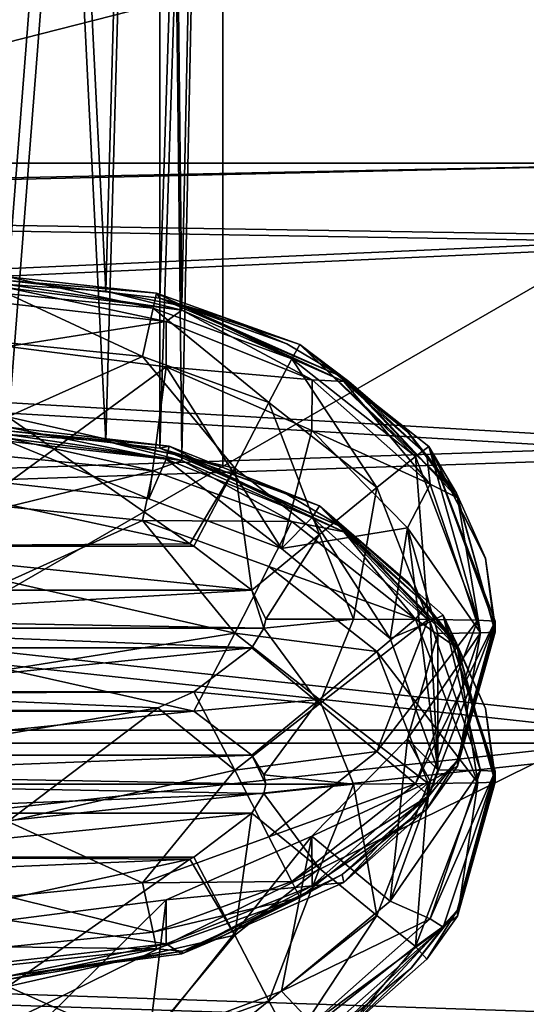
# Model space of a CAD drawing. Header units: metres. Extents: x -1004 to 0, y -808 to 0.
# Tile 48 of 136: x -760 to -742, y -157 to -123. Entities that reach past the tile are written whole.
import ezdxf

# ---------------------------------------------------------------- set-up
doc = ezdxf.new("R2010")
doc.units = ezdxf.units.M

msp = doc.modelspace()

# ---------------------------------------------------------------- linework, layer by layer
at = {"layer": 'None012310'}
for points in [[(-502.018646, -55.05748, 2077.158447), (-932.118103, -108.3162, 2112.660645), (-918.387695, -133.430511, 2129.401611)], [(-918.387695, -133.430511, 2129.401611), (-901.755127, -155.084702, 2143.836426), (-502.018646, -55.05748, 2077.158447)], [(-901.755127, -155.084702, 2143.836426), (-820.791748, -194.333847, 2169.999756), (-502.018646, -55.05748, 2077.158447)], [(-502.018646, -55.05748, 2077.158447), (-820.791748, -194.333847, 2169.999756), (-502.018646, -194.333847, 2169.999756)], [(-914.9198, -137.676178, 2128.745361), (-928.7276, -113.098167, 2112.361572), (-502.018646, -57.672649, 2075.415039)], [(-502.018646, -57.672649, 2075.415039), (-898.363892, -158.604187, 2142.695801), (-914.9198, -137.676178, 2128.745361)], [(-820.791748, -195.279739, 2167.143799), (-898.363892, -158.604187, 2142.695801), (-502.018646, -57.672649, 2075.415039)], [(-502.018646, -195.279739, 2167.143799), (-820.791748, -195.279739, 2167.143799), (-502.018646, -57.672649, 2075.415039)]]:
    msp.add_3dface(points, dxfattribs=at)
at = {"layer": 'None012312'}
for points in [[(-760.21582, -131.741089, 1316.990356), (-760.21582, -63.743683, 1317.58374), (-754.912537, -63.762852, 1319.780396)], [(-754.911255, -132.349716, 1319.183105), (-760.21582, -131.741089, 1316.990356), (-754.912537, -63.762852, 1319.780396)], [(-754.912537, -63.855412, 1330.386597), (-760.21582, -63.87458, 1332.583252), (-756.800537, -132.105423, 1331.164917)], [(-754.151306, -132.62204, 1328.895752), (-754.912537, -63.855412, 1330.386597), (-756.800537, -132.105423, 1331.164917)], [(-754.911255, -132.349716, 1319.183105), (-754.912537, -63.762852, 1319.780396), (-752.71582, -63.809132, 1325.083496)], [(-752.71582, -63.809132, 1325.083496), (-754.912537, -63.855412, 1330.386597), (-754.151306, -132.62204, 1328.895752)], [(-752.71582, -133.018692, 1324.479492), (-754.911255, -132.349716, 1319.183105), (-752.71582, -63.809132, 1325.083496)], [(-752.71582, -133.018692, 1324.479492), (-752.71582, -63.809132, 1325.083496), (-754.151306, -132.62204, 1328.895752)], [(-756.800537, -132.105423, 1331.164917), (-760.21582, -63.87458, 1332.583252), (-760.217529, -131.871994, 1331.989868)], [(-760.21582, -136.97702, 1916.967529), (-760.21582, -68.979607, 1917.560913), (-754.912537, -68.998772, 1919.757568)], [(-754.911255, -137.585632, 1919.160278), (-760.21582, -136.97702, 1916.967529), (-754.912537, -68.998772, 1919.757568)], [(-754.911255, -137.585632, 1919.160278), (-754.912537, -68.998772, 1919.757568), (-752.71582, -69.045052, 1925.060669)], [(-756.800537, -137.341339, 1931.14209), (-760.21582, -69.110504, 1932.560425), (-760.217529, -137.10791, 1931.966919)], [(-754.912537, -69.091331, 1930.36377), (-760.21582, -69.110504, 1932.560425), (-756.800537, -137.341339, 1931.14209)], [(-754.151306, -137.857956, 1928.872925), (-754.912537, -69.091331, 1930.36377), (-756.800537, -137.341339, 1931.14209)], [(-752.71582, -69.045052, 1925.060669), (-754.912537, -69.091331, 1930.36377), (-754.151306, -137.857956, 1928.872925)], [(-752.71582, -138.254608, 1924.456665), (-754.911255, -137.585632, 1919.160278), (-752.71582, -69.045052, 1925.060669)], [(-752.71582, -138.254608, 1924.456665), (-752.71582, -69.045052, 1925.060669), (-754.151306, -137.857956, 1928.872925)], [(-755.035645, -132.17598, 1302.486084), (-755.1521, -132.707458, 1299.4198), (-760.21582, -131.614563, 1302.490967)], [(-755.1521, -132.707458, 1299.4198), (-760.21582, -132.196777, 1299.424316), (-760.21582, -131.614563, 1302.490967)], [(-760.21582, -131.614563, 1302.490967), (-760.21582, -131.741089, 1316.990356), (-755.035645, -132.17598, 1302.486084)], [(-760.21582, -131.741089, 1316.990356), (-754.911255, -132.349716, 1319.183105), (-755.035645, -132.17598, 1302.486084)], [(-754.151184, -132.775528, 1346.482544), (-756.800537, -132.105423, 1331.164917), (-760.217529, -131.871994, 1331.989868)], [(-760.217529, -131.871994, 1331.989868), (-760.217529, -131.99852, 1346.489258), (-754.151184, -132.775528, 1346.482544)], [(-754.151184, -132.775528, 1346.482544), (-760.217529, -131.99852, 1346.489258), (-754.697571, -133.167831, 1349.307739)], [(-754.697571, -133.167831, 1349.307739), (-760.217529, -131.99852, 1346.489258), (-760.216431, -132.539917, 1349.313232)], [(-755.1521, -132.707458, 1299.4198), (-755.52002, -134.389618, 1296.809692), (-760.21582, -132.196777, 1299.424316)], [(-755.52002, -134.389618, 1296.809692), (-760.21582, -133.908249, 1296.813843), (-760.21582, -132.196777, 1299.424316)], [(-754.151306, -132.62204, 1328.895752), (-756.800537, -132.105423, 1331.164917), (-754.151184, -132.775528, 1346.482544)], [(-750.307251, -134.471954, 1299.404419), (-755.1521, -132.707458, 1299.4198), (-755.035645, -132.17598, 1302.486084)], [(-750.031921, -133.973663, 1302.470337), (-750.307251, -134.471954, 1299.404419), (-755.035645, -132.17598, 1302.486084)], [(-755.035645, -132.17598, 1302.486084), (-754.911255, -132.349716, 1319.183105), (-750.031921, -133.973663, 1302.470337)], [(-760.216431, -132.539917, 1349.313232), (-760.216614, -134.044571, 1351.763062), (-754.697571, -133.167831, 1349.307739)], [(-754.911255, -132.349716, 1319.183105), (-748.530579, -135.112442, 1324.461304), (-750.031921, -133.973663, 1302.470337)], [(-752.71582, -133.018692, 1324.479492), (-752.70697, -133.021713, 1324.479492), (-754.911255, -132.349716, 1319.183105)], [(-752.70697, -133.021713, 1324.479492), (-750.489807, -133.945953, 1324.471436), (-754.911255, -132.349716, 1319.183105)], [(-754.911255, -132.349716, 1319.183105), (-750.489807, -133.945953, 1324.471436), (-750.481201, -133.950256, 1324.471436)], [(-750.481201, -133.950256, 1324.471436), (-748.530579, -135.112442, 1324.461304), (-754.911255, -132.349716, 1319.183105)], [(-751.106995, -135.991089, 1296.795654), (-755.52002, -134.389618, 1296.809692), (-755.1521, -132.707458, 1299.4198)], [(-750.307251, -134.471954, 1299.404419), (-751.106995, -135.991089, 1296.795654), (-755.1521, -132.707458, 1299.4198)], [(-749.603027, -135.20079, 1349.289917), (-754.151184, -132.775528, 1346.482544), (-754.697571, -133.167831, 1349.307739)], [(-748.501648, -135.262039, 1346.460815), (-748.530579, -135.112442, 1324.461304), (-754.151306, -132.62204, 1328.895752)], [(-748.530579, -135.112442, 1324.461304), (-750.481201, -133.950256, 1324.471436), (-754.151306, -132.62204, 1328.895752)], [(-754.151306, -132.62204, 1328.895752), (-750.481201, -133.950256, 1324.471436), (-750.489807, -133.945953, 1324.471436)], [(-750.489807, -133.945953, 1324.471436), (-752.70697, -133.021713, 1324.479492), (-754.151306, -132.62204, 1328.895752)], [(-752.70697, -133.021713, 1324.479492), (-752.71582, -133.018692, 1324.479492), (-754.151306, -132.62204, 1328.895752)], [(-748.501648, -135.262039, 1346.460815), (-754.151306, -132.62204, 1328.895752), (-754.151184, -132.775528, 1346.482544)], [(-748.501648, -135.262039, 1346.460815), (-754.151184, -132.775528, 1346.482544), (-749.603027, -135.20079, 1349.289917)], [(-760.216614, -134.044571, 1351.763062), (-754.696289, -134.746262, 1351.756958), (-754.697571, -133.167831, 1349.307739)], [(-754.697571, -133.167831, 1349.307739), (-754.696289, -134.746262, 1351.756958), (-749.603027, -135.20079, 1349.289917)], [(-755.52002, -134.389618, 1296.809692), (-760.21582, -136.488403, 1295.057129), (-760.21582, -133.908249, 1296.813843)], [(-760.216614, -134.044571, 1351.763062), (-760.216431, -138.804169, 1897.159302), (-754.696289, -134.746262, 1351.756958)], [(-745.998535, -137.880554, 1299.374634), (-750.307251, -134.471954, 1299.404419), (-750.031921, -133.973663, 1302.470337)], [(-745.530396, -137.521713, 1302.439331), (-745.998535, -137.880554, 1299.374634), (-750.031921, -133.973663, 1302.470337)], [(-744.578674, -139.130905, 1324.426147), (-744.573303, -139.139587, 1324.426147), (-750.031921, -133.973663, 1302.470337)], [(-744.573303, -139.139587, 1324.426147), (-744.567017, -139.149689, 1324.426025), (-750.031921, -133.973663, 1302.470337)], [(-750.031921, -133.973663, 1302.470337), (-744.567017, -139.149689, 1324.426025), (-745.530396, -137.521713, 1302.439331)], [(-750.031921, -133.973663, 1302.470337), (-748.530579, -135.112442, 1324.461304), (-748.327393, -135.256622, 1324.459961)], [(-748.327393, -135.256622, 1324.459961), (-748.319031, -135.26265, 1324.459961), (-750.031921, -133.973663, 1302.470337)], [(-748.319031, -135.26265, 1324.459961), (-746.263733, -137.024078, 1324.44458), (-750.031921, -133.973663, 1302.470337)], [(-750.031921, -133.973663, 1302.470337), (-746.263733, -137.024078, 1324.44458), (-746.256165, -137.031754, 1324.444458)], [(-746.256165, -137.031754, 1324.444458), (-744.578674, -139.130905, 1324.426147), (-750.031921, -133.973663, 1302.470337)], [(-752.303894, -138.283401, 1295.041382), (-760.21582, -136.488403, 1295.057129), (-755.52002, -134.389618, 1296.809692)], [(-751.106995, -135.991089, 1296.795654), (-752.303894, -138.283401, 1295.041382), (-755.52002, -134.389618, 1296.809692)], [(-747.33905, -138.962097, 1296.769775), (-751.106995, -135.991089, 1296.795654), (-750.307251, -134.471954, 1299.404419)], [(-745.998535, -137.880554, 1299.374634), (-747.33905, -138.962097, 1296.769775), (-750.307251, -134.471954, 1299.404419)], [(-760.216431, -138.804169, 1897.159302), (-755.299805, -139.356461, 1897.154541), (-754.696289, -134.746262, 1351.756958)], [(-754.696289, -134.746262, 1351.756958), (-755.299805, -139.356461, 1897.154541), (-750.671204, -141.089813, 1897.139404)], [(-750.671204, -141.089813, 1897.139404), (-749.608643, -136.973862, 1351.737549), (-754.696289, -134.746262, 1351.756958)], [(-754.696289, -134.746262, 1351.756958), (-749.608643, -136.973862, 1351.737549), (-749.603027, -135.20079, 1349.289917)], [(-749.603027, -135.20079, 1349.289917), (-749.608643, -136.973862, 1351.737549), (-745.47998, -138.84462, 1349.258179)], [(-745.47998, -138.84462, 1349.258179), (-748.501648, -135.262039, 1346.460815), (-749.603027, -135.20079, 1349.289917)], [(-748.327393, -135.256622, 1324.459961), (-748.530579, -135.112442, 1324.461304), (-744.534058, -139.32196, 1346.425415)], [(-744.534058, -139.32196, 1346.425415), (-748.530579, -135.112442, 1324.461304), (-745.602417, -137.819229, 1346.438477)], [(-748.530579, -135.112442, 1324.461304), (-748.501648, -135.262039, 1346.460815), (-745.602417, -137.819229, 1346.438477)], [(-745.602417, -137.819229, 1346.438477), (-748.501648, -135.262039, 1346.460815), (-745.47998, -138.84462, 1349.258179)], [(-748.319031, -135.26265, 1324.459961), (-748.327393, -135.256622, 1324.459961), (-744.534058, -139.32196, 1346.425415)], [(-744.534058, -139.32196, 1346.425415), (-746.263733, -137.024078, 1324.44458), (-748.319031, -135.26265, 1324.459961)], [(-749.345337, -140.599472, 1295.02124), (-752.303894, -138.283401, 1295.041382), (-751.106995, -135.991089, 1296.795654)], [(-747.33905, -138.962097, 1296.769775), (-749.345337, -140.599472, 1295.02124), (-751.106995, -135.991089, 1296.795654)], [(-752.303894, -138.283401, 1295.041382), (-753.868774, -140.926224, 1294.409424), (-760.21582, -136.488403, 1295.057129)], [(-753.868774, -140.926224, 1294.409424), (-760.21582, -139.544434, 1294.421387), (-760.21582, -136.488403, 1295.057129)], [(-754.585144, -137.516937, 1902.46228), (-754.697571, -137.970413, 1899.629639), (-760.216431, -136.850479, 1902.46814)], [(-754.697571, -137.970413, 1899.629639), (-760.216431, -137.342499, 1899.635132), (-760.216431, -136.850479, 1902.46814)], [(-760.216431, -136.850479, 1902.46814), (-760.21582, -136.97702, 1916.967529), (-754.585144, -137.516937, 1902.46228)], [(-760.21582, -136.97702, 1916.967529), (-754.911255, -137.585632, 1919.160278), (-754.585144, -137.516937, 1902.46228)], [(-746.270203, -140.361496, 1351.708008), (-749.608643, -136.973862, 1351.737549), (-750.671204, -141.089813, 1897.139404)], [(-745.47998, -138.84462, 1349.258179), (-749.608643, -136.973862, 1351.737549), (-746.270203, -140.361496, 1351.708008)], [(-754.151184, -138.011444, 1946.459595), (-756.800537, -137.341339, 1931.14209), (-760.217529, -137.10791, 1931.966919)], [(-760.217529, -137.10791, 1931.966919), (-760.217529, -137.234451, 1946.466431), (-754.151184, -138.011444, 1946.459595)], [(-754.151184, -138.011444, 1946.459595), (-760.217529, -137.234451, 1946.466431), (-755.1521, -138.380783, 1949.517944)], [(-755.1521, -138.380783, 1949.517944), (-760.217529, -137.234451, 1946.466431), (-760.21582, -137.870102, 1949.522461)], [(-754.697571, -137.970413, 1899.629639), (-755.299805, -139.356461, 1897.154541), (-760.216431, -137.342499, 1899.635132)], [(-755.299805, -139.356461, 1897.154541), (-760.216431, -138.804169, 1897.159302), (-760.216431, -137.342499, 1899.635132)], [(-754.151306, -137.857956, 1928.872925), (-756.800537, -137.341339, 1931.14209), (-754.151184, -138.011444, 1946.459595)], [(-746.256165, -137.031754, 1324.444458), (-746.263733, -137.024078, 1324.44458), (-744.534058, -139.32196, 1346.425415)], [(-744.578674, -139.130905, 1324.426147), (-746.256165, -137.031754, 1324.444458), (-744.534058, -139.32196, 1346.425415)], [(-754.585144, -137.516937, 1902.46228), (-754.911255, -137.585632, 1919.160278), (-749.341187, -139.590836, 1902.444214)], [(-754.911255, -137.585632, 1919.160278), (-748.530579, -140.348373, 1924.438354), (-749.341187, -139.590836, 1902.444214)], [(-752.71582, -138.254608, 1924.456665), (-752.70697, -138.257645, 1924.456665), (-754.911255, -137.585632, 1919.160278)], [(-752.70697, -138.257645, 1924.456665), (-750.489807, -139.181885, 1924.448608), (-754.911255, -137.585632, 1919.160278)], [(-754.911255, -137.585632, 1919.160278), (-750.489807, -139.181885, 1924.448608), (-750.481201, -139.186172, 1924.448608)], [(-750.481201, -139.186172, 1924.448608), (-748.530579, -140.348373, 1924.438354), (-754.911255, -137.585632, 1919.160278)], [(-749.603027, -140.003372, 1899.611938), (-754.697571, -137.970413, 1899.629639), (-754.585144, -137.516937, 1902.46228)], [(-749.341187, -139.590836, 1902.444214), (-749.603027, -140.003372, 1899.611938), (-754.585144, -137.516937, 1902.46228)], [(-743.824829, -143.587387, 1299.324829), (-745.998535, -137.880554, 1299.374634), (-745.530396, -137.521713, 1302.439331)], [(-743.21582, -143.614105, 1302.38623), (-743.824829, -143.587387, 1299.324829), (-745.530396, -137.521713, 1302.439331)], [(-743.21582, -143.614105, 1302.38623), (-745.530396, -137.521713, 1302.439331), (-743.21582, -143.806091, 1324.385376)], [(-745.530396, -137.521713, 1302.439331), (-743.549133, -141.434128, 1324.406128), (-743.21582, -143.806091, 1324.385376)], [(-744.567017, -139.149689, 1324.426025), (-743.551758, -141.424942, 1324.406128), (-745.530396, -137.521713, 1302.439331)], [(-745.530396, -137.521713, 1302.439331), (-743.551758, -141.424942, 1324.406128), (-743.549133, -141.434128, 1324.406128)], [(-760.21582, -137.870102, 1949.522461), (-760.21582, -139.626862, 1952.102661), (-755.1521, -138.380783, 1949.517944)], [(-750.671204, -141.089813, 1897.139404), (-755.299805, -139.356461, 1897.154541), (-754.697571, -137.970413, 1899.629639)], [(-750.307251, -140.145279, 1949.502563), (-754.151184, -138.011444, 1946.459595), (-755.1521, -138.380783, 1949.517944)], [(-749.603027, -140.003372, 1899.611938), (-750.671204, -141.089813, 1897.139404), (-754.697571, -137.970413, 1899.629639)], [(-748.501648, -140.497955, 1946.437988), (-748.530579, -140.348373, 1924.438354), (-754.151306, -137.857956, 1928.872925)], [(-748.530579, -140.348373, 1924.438354), (-750.481201, -139.186172, 1924.448608), (-754.151306, -137.857956, 1928.872925)], [(-754.151306, -137.857956, 1928.872925), (-750.481201, -139.186172, 1924.448608), (-750.489807, -139.181885, 1924.448608)], [(-750.489807, -139.181885, 1924.448608), (-752.70697, -138.257645, 1924.456665), (-754.151306, -137.857956, 1928.872925)], [(-752.70697, -138.257645, 1924.456665), (-752.71582, -138.254608, 1924.456665), (-754.151306, -137.857956, 1928.872925)], [(-748.501648, -140.497955, 1946.437988), (-754.151306, -137.857956, 1928.872925), (-754.151184, -138.011444, 1946.459595)], [(-748.501648, -140.497955, 1946.437988), (-754.151184, -138.011444, 1946.459595), (-750.307251, -140.145279, 1949.502563)], [(-745.55896, -143.564743, 1296.729614), (-747.33905, -138.962097, 1296.769775), (-745.998535, -137.880554, 1299.374634)], [(-743.824829, -143.587387, 1299.324829), (-745.55896, -143.564743, 1296.729614), (-745.998535, -137.880554, 1299.374634)], [(-744.534058, -139.32196, 1346.425415), (-745.602417, -137.819229, 1346.438477), (-745.47998, -138.84462, 1349.258179)], [(-755.1521, -138.380783, 1949.517944), (-760.21582, -139.626862, 1952.102661), (-755.52002, -140.108231, 1952.098389)], [(-750.307251, -140.145279, 1949.502563), (-755.1521, -138.380783, 1949.517944), (-755.52002, -140.108231, 1952.098389)], [(-752.303894, -138.283401, 1295.041382), (-753.726318, -140.999481, 1294.408691), (-753.868774, -140.926224, 1294.409424)], [(-751.707275, -142.535782, 1294.395386), (-753.726318, -140.999481, 1294.408691), (-752.303894, -138.283401, 1295.041382)], [(-749.345337, -140.599472, 1295.02124), (-751.707275, -142.535782, 1294.395386), (-752.303894, -138.283401, 1295.041382)], [(-748.154358, -143.549606, 1294.995483), (-749.345337, -140.599472, 1295.02124), (-747.33905, -138.962097, 1296.769775)], [(-745.55896, -143.564743, 1296.729614), (-748.154358, -143.549606, 1294.995483), (-747.33905, -138.962097, 1296.769775)], [(-743.732544, -144.022751, 1349.213013), (-745.47998, -138.84462, 1349.258179), (-746.270203, -140.361496, 1351.708008)], [(-744.534058, -139.32196, 1346.425415), (-745.47998, -138.84462, 1349.258179), (-743.732544, -144.022751, 1349.213013)], [(-744.534058, -139.32196, 1346.425415), (-744.573303, -139.139587, 1324.426147), (-744.578674, -139.130905, 1324.426147)], [(-744.567017, -139.149689, 1324.426025), (-744.573303, -139.139587, 1324.426147), (-744.534058, -139.32196, 1346.425415)], [(-743.21582, -143.998062, 1346.384521), (-743.551758, -141.424942, 1324.406128), (-744.567017, -139.149689, 1324.426025)], [(-743.21582, -143.998062, 1346.384521), (-744.567017, -139.149689, 1324.426025), (-744.534058, -139.32196, 1346.425415)], [(-743.21582, -143.998062, 1346.384521), (-744.534058, -139.32196, 1346.425415), (-743.732544, -144.022751, 1349.213013)], [(-760.21582, -139.544434, 1294.421387), (-753.868774, -140.926224, 1294.409424), (-766.705383, -140.999496, 1294.408691)], [(-755.52002, -140.108231, 1952.098389), (-760.21582, -139.626862, 1952.102661), (-760.21582, -142.237289, 1953.814087)], [(-745.47998, -143.647202, 1899.580078), (-749.603027, -140.003372, 1899.611938), (-749.341187, -139.590836, 1902.444214)], [(-745.033997, -143.40451, 1902.410889), (-745.47998, -143.647202, 1899.580078), (-749.341187, -139.590836, 1902.444214)], [(-744.578674, -144.366821, 1924.40332), (-744.573303, -144.375504, 1924.40332), (-749.341187, -139.590836, 1902.444214)], [(-744.573303, -144.375504, 1924.40332), (-744.567017, -144.38562, 1924.403198), (-749.341187, -139.590836, 1902.444214)], [(-749.341187, -139.590836, 1902.444214), (-744.567017, -144.38562, 1924.403198), (-745.033997, -143.40451, 1902.410889)], [(-749.341187, -139.590836, 1902.444214), (-748.530579, -140.348373, 1924.438354), (-748.327393, -140.492538, 1924.437134)], [(-748.327393, -140.492538, 1924.437134), (-748.319031, -140.498581, 1924.437134), (-749.341187, -139.590836, 1902.444214)], [(-748.319031, -140.498581, 1924.437134), (-746.263733, -142.26001, 1924.421753), (-749.341187, -139.590836, 1902.444214)], [(-749.341187, -139.590836, 1902.444214), (-746.263733, -142.26001, 1924.421753), (-746.256165, -142.267685, 1924.421631)], [(-746.256165, -142.267685, 1924.421631), (-744.578674, -144.366821, 1924.40332), (-749.341187, -139.590836, 1902.444214)], [(-752.303894, -144.032272, 1953.798462), (-755.52002, -140.108231, 1952.098389), (-760.21582, -142.237289, 1953.814087)], [(-751.106995, -141.709702, 1952.084473), (-755.52002, -140.108231, 1952.098389), (-752.303894, -144.032272, 1953.798462)], [(-750.307251, -140.145279, 1949.502563), (-755.52002, -140.108231, 1952.098389), (-751.106995, -141.709702, 1952.084473)], [(-746.87793, -144.228683, 1897.112061), (-750.671204, -141.089813, 1897.139404), (-749.603027, -140.003372, 1899.611938)], [(-745.47998, -143.647202, 1899.580078), (-746.87793, -144.228683, 1897.112061), (-749.603027, -140.003372, 1899.611938)], [(-745.998535, -143.553879, 1949.4729), (-750.307251, -140.145279, 1949.502563), (-751.106995, -141.709702, 1952.084473)], [(-746.87793, -144.228683, 1897.112061), (-746.270203, -140.361496, 1351.708008), (-750.671204, -141.089813, 1897.139404)], [(-745.998535, -143.553879, 1949.4729), (-748.501648, -140.497955, 1946.437988), (-750.307251, -140.145279, 1949.502563)], [(-748.327393, -140.492538, 1924.437134), (-748.530579, -140.348373, 1924.438354), (-744.534058, -144.557892, 1946.402466)], [(-744.534058, -144.557892, 1946.402466), (-748.530579, -140.348373, 1924.438354), (-745.602417, -143.055145, 1946.415649)], [(-748.530579, -140.348373, 1924.438354), (-748.501648, -140.497955, 1946.437988), (-745.602417, -143.055145, 1946.415649)], [(-746.270203, -140.361496, 1351.708008), (-746.87793, -144.228683, 1897.112061), (-745.21582, -148.803848, 1897.072021)], [(-745.21582, -144.04425, 1351.675903), (-746.270203, -140.361496, 1351.708008), (-745.21582, -148.803848, 1897.072021)], [(-746.270203, -140.361496, 1351.708008), (-745.21582, -144.04425, 1351.675903), (-743.732544, -144.022751, 1349.213013)], [(-751.21582, -143.544296, 1294.386475), (-751.707275, -142.535782, 1294.395386), (-749.345337, -140.599472, 1295.02124)], [(-748.154358, -143.549606, 1294.995483), (-751.21582, -143.544296, 1294.386475), (-749.345337, -140.599472, 1295.02124)], [(-745.602417, -143.055145, 1946.415649), (-748.501648, -140.497955, 1946.437988), (-745.998535, -143.553879, 1949.4729)], [(-748.319031, -140.498581, 1924.437134), (-748.327393, -140.492538, 1924.437134), (-744.534058, -144.557892, 1946.402466)], [(-744.534058, -144.557892, 1946.402466), (-746.263733, -142.26001, 1924.421753), (-748.319031, -140.498581, 1924.437134)], [(-768.72644, -142.538223, 1294.395264), (-766.705383, -140.999496, 1294.408691), (-751.707275, -142.535782, 1294.395386)], [(-753.868774, -140.926224, 1294.409424), (-753.726318, -140.999481, 1294.408691), (-766.705383, -140.999496, 1294.408691)], [(-766.705383, -140.999496, 1294.408691), (-753.726318, -140.999481, 1294.408691), (-751.707275, -142.535782, 1294.395386)], [(-743.549133, -141.434128, 1324.406128), (-743.551758, -141.424942, 1324.406128), (-743.21582, -143.998062, 1346.384521)], [(-743.21582, -143.806091, 1324.385376), (-743.549133, -141.434128, 1324.406128), (-743.21582, -143.998062, 1346.384521)], [(-747.33905, -144.68071, 1952.058472), (-751.106995, -141.709702, 1952.084473), (-752.303894, -144.032272, 1953.798462)], [(-745.998535, -143.553879, 1949.4729), (-751.106995, -141.709702, 1952.084473), (-747.33905, -144.68071, 1952.058472)], [(-760.21582, -142.237289, 1953.814087), (-760.21582, -145.303955, 1954.396362), (-752.303894, -144.032272, 1953.798462)], [(-746.256165, -142.267685, 1924.421631), (-746.263733, -142.26001, 1924.421753), (-744.534058, -144.557892, 1946.402466)], [(-744.578674, -144.366821, 1924.40332), (-746.256165, -142.267685, 1924.421631), (-744.534058, -144.557892, 1946.402466)], [(-751.282776, -143.865799, 1294.383667), (-769.21582, -143.544296, 1294.386475), (-751.707275, -142.535782, 1294.395386)], [(-751.707275, -142.535782, 1294.395386), (-769.21582, -143.544296, 1294.386475), (-768.72644, -142.538223, 1294.395264)], [(-751.21582, -143.544296, 1294.386475), (-751.282776, -143.865799, 1294.383667), (-751.707275, -142.535782, 1294.395386)], [(-744.534058, -144.557892, 1946.402466), (-745.602417, -143.055145, 1946.415649), (-745.998535, -143.553879, 1949.4729)], [(-743.732544, -148.825333, 1899.534912), (-745.47998, -143.647202, 1899.580078), (-745.033997, -143.40451, 1902.410889)], [(-743.21582, -148.850021, 1902.363403), (-743.732544, -148.825333, 1899.534912), (-745.033997, -143.40451, 1902.410889)], [(-743.21582, -148.850021, 1902.363403), (-745.033997, -143.40451, 1902.410889), (-743.21582, -149.042007, 1924.362549)], [(-745.033997, -143.40451, 1902.410889), (-743.549133, -146.670044, 1924.383179), (-743.21582, -149.042007, 1924.362549)], [(-744.567017, -144.38562, 1924.403198), (-743.551758, -146.660858, 1924.383301), (-745.033997, -143.40451, 1902.410889)], [(-745.033997, -143.40451, 1902.410889), (-743.551758, -146.660858, 1924.383301), (-743.549133, -146.670044, 1924.383179)], [(-769.21582, -143.544296, 1294.386475), (-751.282776, -143.865799, 1294.383667), (-769.148926, -143.865891, 1294.383667)], [(-751.282776, -143.865799, 1294.383667), (-751.705139, -144.550293, 1294.377808), (-769.148926, -143.865891, 1294.383667)], [(-769.148926, -143.865891, 1294.383667), (-751.705139, -144.550293, 1294.377808), (-768.724426, -144.552811, 1294.377686)], [(-749.345337, -146.499741, 1294.969727), (-751.705139, -144.550293, 1294.377808), (-751.282776, -143.865799, 1294.383667)], [(-751.21582, -143.544296, 1294.386475), (-748.154358, -143.549606, 1294.995483), (-751.282776, -143.865799, 1294.383667)], [(-748.154358, -143.549606, 1294.995483), (-749.345337, -146.499741, 1294.969727), (-751.282776, -143.865799, 1294.383667)], [(-748.154358, -143.549606, 1294.995483), (-745.55896, -143.564743, 1296.729614), (-749.345337, -146.499741, 1294.969727)], [(-745.55896, -143.564743, 1296.729614), (-747.33905, -148.167389, 1296.689453), (-749.345337, -146.499741, 1294.969727)], [(-743.824829, -149.260712, 1949.423096), (-745.998535, -143.553879, 1949.4729), (-747.33905, -144.68071, 1952.058472)], [(-747.33905, -148.167389, 1296.689453), (-745.55896, -143.564743, 1296.729614), (-743.824829, -143.587387, 1299.324829)], [(-745.998535, -149.294205, 1299.275024), (-747.33905, -148.167389, 1296.689453), (-743.824829, -143.587387, 1299.324829)], [(-745.21582, -148.803848, 1897.072021), (-746.87793, -144.228683, 1897.112061), (-745.47998, -143.647202, 1899.580078)], [(-744.534058, -144.557892, 1946.402466), (-745.998535, -143.553879, 1949.4729), (-743.824829, -149.260712, 1949.423096)], [(-743.824829, -143.587387, 1299.324829), (-743.21582, -143.614105, 1302.38623), (-745.998535, -149.294205, 1299.275024)], [(-743.21582, -143.614105, 1302.38623), (-745.530396, -149.706497, 1302.333008), (-745.998535, -149.294205, 1299.275024)], [(-744.543213, -148.475815, 1324.344604), (-745.530396, -149.706497, 1302.333008), (-743.21582, -143.614105, 1302.38623)], [(-743.732544, -148.825333, 1899.534912), (-745.21582, -148.803848, 1897.072021), (-745.47998, -143.647202, 1899.580078)], [(-743.21582, -143.806091, 1324.385376), (-744.543213, -148.475815, 1324.344604), (-743.21582, -143.614105, 1302.38623)], [(-744.534058, -148.674179, 1346.34375), (-744.543213, -148.475815, 1324.344604), (-743.21582, -143.806091, 1324.385376)], [(-743.21582, -143.998062, 1346.384521), (-744.534058, -148.674179, 1346.34375), (-743.21582, -143.806091, 1324.385376)], [(-760.21582, -145.303955, 1954.396362), (-753.726318, -146.759003, 1954.383545), (-752.303894, -144.032272, 1953.798462)], [(-752.303894, -144.032272, 1953.798462), (-753.726318, -146.759003, 1954.383545), (-749.345337, -146.348358, 1953.778198)], [(-749.345337, -146.348358, 1953.778198), (-747.33905, -144.68071, 1952.058472), (-752.303894, -144.032272, 1953.798462)], [(-745.21582, -144.04425, 1351.675903), (-746.270142, -147.726883, 1351.643677), (-743.732544, -144.022751, 1349.213013)], [(-746.270142, -147.726883, 1351.643677), (-745.47998, -149.200882, 1349.167847), (-743.732544, -144.022751, 1349.213013)], [(-745.21582, -144.04425, 1351.675903), (-745.21582, -148.803848, 1897.072021), (-746.270142, -147.726883, 1351.643677)], [(-743.732544, -144.022751, 1349.213013), (-745.47998, -149.200882, 1349.167847), (-744.534058, -148.674179, 1346.34375)], [(-743.21582, -143.998062, 1346.384521), (-743.732544, -144.022751, 1349.213013), (-744.534058, -148.674179, 1346.34375)], [(-751.705139, -144.550293, 1294.377808), (-766.705383, -146.089081, 1294.36438), (-768.724426, -144.552811, 1294.377686)], [(-751.705139, -144.550293, 1294.377808), (-753.726318, -146.089096, 1294.36438), (-766.705383, -146.089081, 1294.36438)], [(-753.726318, -146.089096, 1294.36438), (-751.705139, -144.550293, 1294.377808), (-749.345337, -146.499741, 1294.969727)], [(-744.534058, -144.557892, 1946.402466), (-744.573303, -144.375504, 1924.40332), (-744.578674, -144.366821, 1924.40332)], [(-744.567017, -144.38562, 1924.403198), (-744.573303, -144.375504, 1924.40332), (-744.534058, -144.557892, 1946.402466)], [(-743.21582, -149.233994, 1946.361694), (-743.551758, -146.660858, 1924.383301), (-744.567017, -144.38562, 1924.403198)], [(-743.21582, -149.233994, 1946.361694), (-744.567017, -144.38562, 1924.403198), (-744.534058, -144.557892, 1946.402466)], [(-743.21582, -149.233994, 1946.361694), (-744.534058, -144.557892, 1946.402466), (-743.824829, -149.260712, 1949.423096)], [(-745.55896, -149.283356, 1952.018311), (-747.33905, -144.68071, 1952.058472), (-749.345337, -146.348358, 1953.778198)], [(-745.55896, -149.283356, 1952.018311), (-743.824829, -149.260712, 1949.423096), (-747.33905, -144.68071, 1952.058472)], [(-753.726318, -146.759003, 1954.383545), (-760.21582, -145.303955, 1954.396362), (-766.562927, -146.68573, 1954.384277)], [(-753.726318, -146.089096, 1294.36438), (-766.601501, -146.142792, 1294.363892), (-766.705383, -146.089081, 1294.36438)], [(-753.726318, -146.089096, 1294.36438), (-754.980896, -146.64653, 1294.359497), (-766.601501, -146.142792, 1294.363892)], [(-754.980896, -146.64653, 1294.359497), (-760.21582, -147.544144, 1294.351563), (-766.601501, -146.142792, 1294.363892)], [(-754.980896, -146.64653, 1294.359497), (-753.726318, -146.089096, 1294.36438), (-752.303894, -148.815811, 1294.949463)], [(-752.303894, -148.815811, 1294.949463), (-753.726318, -146.089096, 1294.36438), (-749.345337, -146.499741, 1294.969727)], [(-753.726318, -146.759003, 1954.383545), (-751.705139, -148.297806, 1954.370117), (-749.345337, -146.348358, 1953.778198)], [(-749.345337, -146.499741, 1294.969727), (-747.33905, -148.167389, 1296.689453), (-752.303894, -148.815811, 1294.949463)], [(-749.345337, -146.348358, 1953.778198), (-751.705139, -148.297806, 1954.370117), (-751.282776, -148.9823, 1954.364258)], [(-748.154358, -149.298492, 1953.752441), (-749.345337, -146.348358, 1953.778198), (-751.282776, -148.9823, 1954.364258)], [(-748.154358, -149.298492, 1953.752441), (-745.55896, -149.283356, 1952.018311), (-749.345337, -146.348358, 1953.778198)], [(-751.705139, -148.297806, 1954.370117), (-753.726318, -146.759003, 1954.383545), (-768.724426, -148.295288, 1954.370239)], [(-768.724426, -148.295288, 1954.370239), (-753.726318, -146.759003, 1954.383545), (-766.705383, -146.759003, 1954.383545)], [(-753.726318, -146.759003, 1954.383545), (-766.562927, -146.68573, 1954.384277), (-766.705383, -146.759003, 1954.383545)], [(-760.21582, -147.544144, 1294.351563), (-754.980896, -146.64653, 1294.359497), (-760.21582, -150.610794, 1294.933838)], [(-760.21582, -150.610794, 1294.933838), (-754.980896, -146.64653, 1294.359497), (-752.303894, -148.815811, 1294.949463)], [(-743.549133, -146.670044, 1924.383179), (-743.551758, -146.660858, 1924.383301), (-743.21582, -149.233994, 1946.361694)], [(-743.21582, -149.042007, 1924.362549), (-743.549133, -146.670044, 1924.383179), (-743.21582, -149.233994, 1946.361694)], [(-746.270142, -147.726883, 1351.643677), (-746.87793, -153.378998, 1897.032104), (-749.608643, -151.114685, 1351.614136)], [(-746.270142, -147.726883, 1351.643677), (-749.608643, -151.114685, 1351.614136), (-745.47998, -149.200882, 1349.167847)], [(-745.21582, -148.803848, 1897.072021), (-746.87793, -153.378998, 1897.032104), (-746.270142, -147.726883, 1351.643677)], [(-769.148926, -148.982193, 1954.364258), (-751.705139, -148.297806, 1954.370117), (-768.724426, -148.295288, 1954.370239)], [(-751.705139, -148.297806, 1954.370117), (-769.148926, -148.982193, 1954.364258), (-751.21582, -149.303802, 1954.36145)], [(-747.33905, -148.167389, 1296.689453), (-751.106995, -151.138382, 1296.663452), (-752.303894, -148.815811, 1294.949463)], [(-751.282776, -148.9823, 1954.364258), (-751.705139, -148.297806, 1954.370117), (-751.21582, -149.303802, 1954.36145)], [(-751.106995, -151.138382, 1296.663452), (-747.33905, -148.167389, 1296.689453), (-745.998535, -149.294205, 1299.275024)], [(-745.600098, -150.174133, 1346.330688), (-748.501648, -152.7341, 1346.30835), (-744.543213, -148.475815, 1324.344604)], [(-744.543213, -148.475815, 1324.344604), (-748.501648, -152.7341, 1346.30835), (-746.133728, -150.478699, 1324.327148)], [(-744.543213, -148.475815, 1324.344604), (-746.133728, -150.478699, 1324.327148), (-745.530396, -149.706497, 1302.333008)], [(-744.534058, -148.674179, 1346.34375), (-745.600098, -150.174133, 1346.330688), (-744.543213, -148.475815, 1324.344604)], [(-744.534058, -148.674179, 1346.34375), (-745.47998, -149.200882, 1349.167847), (-745.600098, -150.174133, 1346.330688)], [(-751.21582, -149.303802, 1954.36145), (-769.148926, -148.982193, 1954.364258), (-769.21582, -149.303802, 1954.36145)], [(-760.21582, -150.610794, 1294.933838), (-752.303894, -148.815811, 1294.949463), (-755.52002, -152.739868, 1296.649536)], [(-752.303894, -148.815811, 1294.949463), (-751.106995, -151.138382, 1296.663452), (-755.52002, -152.739868, 1296.649536)], [(-751.21582, -149.303802, 1954.36145), (-748.154358, -149.298492, 1953.752441), (-751.282776, -148.9823, 1954.364258)], [(-746.87793, -153.378998, 1897.032104), (-745.21582, -148.803848, 1897.072021), (-743.732544, -148.825333, 1899.534912)], [(-745.47998, -154.003479, 1899.489746), (-746.87793, -153.378998, 1897.032104), (-743.732544, -148.825333, 1899.534912)], [(-743.732544, -148.825333, 1899.534912), (-743.21582, -148.850021, 1902.363403), (-745.47998, -154.003479, 1899.489746)], [(-743.21582, -148.850021, 1902.363403), (-745.033997, -154.295532, 1902.315796), (-745.47998, -154.003479, 1899.489746)], [(-744.543213, -153.711746, 1924.321777), (-745.033997, -154.295532, 1902.315796), (-743.21582, -148.850021, 1902.363403)], [(-743.21582, -149.042007, 1924.362549), (-744.543213, -153.711746, 1924.321777), (-743.21582, -148.850021, 1902.363403)], [(-768.72644, -150.309875, 1954.352661), (-751.282776, -149.625305, 1954.358643), (-769.21582, -149.303802, 1954.36145)], [(-769.21582, -149.303802, 1954.36145), (-751.282776, -149.625305, 1954.358643), (-751.21582, -149.303802, 1954.36145)], [(-751.21582, -149.303802, 1954.36145), (-751.282776, -149.625305, 1954.358643), (-748.154358, -149.298492, 1953.752441)], [(-751.282776, -149.625305, 1954.358643), (-749.345337, -152.248627, 1953.726685), (-748.154358, -149.298492, 1953.752441)], [(-750.307251, -152.70282, 1299.245361), (-751.106995, -151.138382, 1296.663452), (-745.998535, -149.294205, 1299.275024)], [(-745.998535, -149.294205, 1299.275024), (-745.530396, -149.706497, 1302.333008), (-750.307251, -152.70282, 1299.245361)], [(-749.608643, -151.114685, 1351.614136), (-749.603027, -152.844727, 1349.135986), (-745.47998, -149.200882, 1349.167847)], [(-745.47998, -149.200882, 1349.167847), (-749.603027, -152.844727, 1349.135986), (-745.600098, -150.174133, 1346.330688)], [(-748.154358, -149.298492, 1953.752441), (-749.345337, -152.248627, 1953.726685), (-747.33905, -153.886002, 1951.978149)], [(-745.55896, -149.283356, 1952.018311), (-748.154358, -149.298492, 1953.752441), (-747.33905, -153.886002, 1951.978149)], [(-745.55896, -149.283356, 1952.018311), (-747.33905, -153.886002, 1951.978149), (-745.998535, -154.967529, 1949.373291)], [(-743.824829, -149.260712, 1949.423096), (-745.998535, -154.967529, 1949.373291), (-744.534058, -153.910095, 1946.320923)], [(-743.824829, -149.260712, 1949.423096), (-745.55896, -149.283356, 1952.018311), (-745.998535, -154.967529, 1949.373291)], [(-744.534058, -153.910095, 1946.320923), (-744.543213, -153.711746, 1924.321777), (-743.21582, -149.042007, 1924.362549)], [(-743.21582, -149.233994, 1946.361694), (-744.534058, -153.910095, 1946.320923), (-743.21582, -149.042007, 1924.362549)], [(-743.21582, -149.233994, 1946.361694), (-743.824829, -149.260712, 1949.423096), (-744.534058, -153.910095, 1946.320923)], [(-751.282776, -149.625305, 1954.358643), (-768.72644, -150.309875, 1954.352661), (-751.707275, -150.312317, 1954.352539)], [(-751.282776, -149.625305, 1954.358643), (-751.707275, -150.312317, 1954.352539), (-749.345337, -152.248627, 1953.726685)], [(-745.530396, -149.706497, 1302.333008), (-750.031921, -153.254532, 1302.302124), (-750.307251, -152.70282, 1299.245361)], [(-745.530396, -149.706497, 1302.333008), (-748.556458, -152.455643, 1324.309937), (-750.031921, -153.254532, 1302.302124)], [(-745.530396, -149.706497, 1302.333008), (-746.155334, -150.500427, 1324.326904), (-748.556458, -152.455643, 1324.309937)], [(-746.133728, -150.478699, 1324.327148), (-746.155334, -150.500427, 1324.326904), (-745.530396, -149.706497, 1302.333008)], [(-768.72644, -150.309875, 1954.352661), (-766.705383, -151.848602, 1954.339233), (-751.707275, -150.312317, 1954.352539)], [(-751.707275, -150.312317, 1954.352539), (-766.705383, -151.848602, 1954.339233), (-753.726318, -151.848602, 1954.339233)], [(-751.707275, -150.312317, 1954.352539), (-753.726318, -151.848602, 1954.339233), (-752.303894, -154.564697, 1953.706543)], [(-751.707275, -150.312317, 1954.352539), (-752.303894, -154.564697, 1953.706543), (-749.345337, -152.248627, 1953.726685)], [(-745.600098, -150.174133, 1346.330688), (-749.603027, -152.844727, 1349.135986), (-748.501648, -152.7341, 1346.30835)], [(-760.21582, -150.610794, 1294.933838), (-755.52002, -152.739868, 1296.649536), (-760.21582, -153.221222, 1296.645264)], [(-746.155334, -150.500427, 1324.326904), (-748.501648, -152.7341, 1346.30835), (-748.556458, -152.455643, 1324.309937)], [(-748.501648, -152.7341, 1346.30835), (-746.155334, -150.500427, 1324.326904), (-746.133728, -150.478699, 1324.327148)], [(-755.52002, -152.739868, 1296.649536), (-751.106995, -151.138382, 1296.663452), (-750.307251, -152.70282, 1299.245361)], [(-749.608643, -151.114685, 1351.614136), (-750.671204, -156.517914, 1897.004761), (-755.299805, -158.25119, 1896.989624)], [(-749.608643, -151.114685, 1351.614136), (-755.299805, -158.25119, 1896.989624), (-754.696167, -153.342239, 1351.594727)], [(-749.608643, -151.114685, 1351.614136), (-754.696167, -153.342239, 1351.594727), (-749.603027, -152.844727, 1349.135986)], [(-746.87793, -153.378998, 1897.032104), (-750.671204, -156.517914, 1897.004761), (-749.608643, -151.114685, 1351.614136)], [(-766.705383, -151.848602, 1954.339233), (-753.868774, -151.921875, 1954.338501), (-753.726318, -151.848602, 1954.339233)], [(-766.705383, -151.848602, 1954.339233), (-765.450745, -152.406036, 1954.334351), (-753.868774, -151.921875, 1954.338501)], [(-765.450745, -152.406036, 1954.334351), (-760.21582, -153.30365, 1954.326538), (-753.868774, -151.921875, 1954.338501)], [(-752.303894, -154.564697, 1953.706543), (-753.868774, -151.921875, 1954.338501), (-760.21582, -156.35968, 1953.690796)], [(-753.868774, -151.921875, 1954.338501), (-760.21582, -153.30365, 1954.326538), (-760.21582, -156.35968, 1953.690796)], [(-753.726318, -151.848602, 1954.339233), (-753.868774, -151.921875, 1954.338501), (-752.303894, -154.564697, 1953.706543)], [(-748.501648, -152.7341, 1346.30835), (-754.151184, -155.220612, 1346.286621), (-748.556458, -152.455643, 1324.309937)], [(-748.556458, -152.455643, 1324.309937), (-754.151184, -155.220612, 1346.286621), (-752.91156, -154.699417, 1324.290283)], [(-748.556458, -152.455643, 1324.309937), (-752.91156, -154.699417, 1324.290283), (-750.031921, -153.254532, 1302.302124)], [(-749.345337, -152.248627, 1953.726685), (-752.303894, -154.564697, 1953.706543), (-751.106995, -156.85701, 1951.952271)], [(-747.33905, -153.886002, 1951.978149), (-749.345337, -152.248627, 1953.726685), (-751.106995, -156.85701, 1951.952271)], [(-760.21582, -153.221222, 1296.645264), (-755.52002, -152.739868, 1296.649536), (-755.1521, -154.4673, 1299.22998)], [(-755.1521, -154.4673, 1299.22998), (-755.52002, -152.739868, 1296.649536), (-750.307251, -152.70282, 1299.245361)], [(-750.307251, -152.70282, 1299.245361), (-750.031921, -153.254532, 1302.302124), (-755.1521, -154.4673, 1299.22998)], [(-749.603027, -152.844727, 1349.135986), (-754.151184, -155.220612, 1346.286621), (-748.501648, -152.7341, 1346.30835)], [(-754.696167, -153.342239, 1351.594727), (-754.697571, -154.87767, 1349.118286), (-749.603027, -152.844727, 1349.135986)], [(-749.603027, -152.844727, 1349.135986), (-754.697571, -154.87767, 1349.118286), (-754.151184, -155.220612, 1346.286621)], [(-754.696167, -153.342239, 1351.594727), (-760.21637, -158.803558, 1896.984863), (-760.216614, -154.043961, 1351.588623)], [(-754.696167, -153.342239, 1351.594727), (-760.216614, -154.043961, 1351.588623), (-754.697571, -154.87767, 1349.118286)], [(-755.299805, -158.25119, 1896.989624), (-760.21637, -158.803558, 1896.984863), (-754.696167, -153.342239, 1351.594727)], [(-760.21582, -154.977982, 1299.225464), (-760.21582, -153.221222, 1296.645264), (-755.1521, -154.4673, 1299.22998)], [(-750.031921, -153.254532, 1302.302124), (-755.035645, -155.052216, 1302.286377), (-755.1521, -154.4673, 1299.22998)], [(-754.121582, -155.1297, 1324.286621), (-755.035645, -155.052216, 1302.286377), (-750.031921, -153.254532, 1302.302124)], [(-752.940125, -154.710464, 1324.290283), (-754.121582, -155.1297, 1324.286621), (-750.031921, -153.254532, 1302.302124)], [(-750.031921, -153.254532, 1302.302124), (-752.91156, -154.699417, 1324.290283), (-752.940125, -154.710464, 1324.290283)], [(-750.671204, -156.517914, 1897.004761), (-746.87793, -153.378998, 1897.032104), (-745.47998, -154.003479, 1899.489746)], [(-745.600098, -155.410049, 1946.307861), (-748.501648, -157.970016, 1946.285522), (-744.543213, -153.711746, 1924.321777)], [(-744.543213, -153.711746, 1924.321777), (-748.501648, -157.970016, 1946.285522), (-746.133728, -155.714615, 1924.304321)], [(-744.543213, -153.711746, 1924.321777), (-746.133728, -155.714615, 1924.304321), (-745.033997, -154.295532, 1902.315796)], [(-744.534058, -153.910095, 1946.320923), (-745.600098, -155.410049, 1946.307861), (-744.543213, -153.711746, 1924.321777)], [(-760.216614, -154.043961, 1351.588623), (-760.216431, -155.505585, 1349.112793), (-754.697571, -154.87767, 1349.118286)], [(-747.33905, -153.886002, 1951.978149), (-751.106995, -156.85701, 1951.952271), (-750.307251, -158.376129, 1949.343506)], [(-749.603027, -157.647308, 1899.458008), (-750.671204, -156.517914, 1897.004761), (-745.47998, -154.003479, 1899.489746)], [(-745.998535, -154.967529, 1949.373291), (-747.33905, -153.886002, 1951.978149), (-750.307251, -158.376129, 1949.343506)], [(-745.47998, -154.003479, 1899.489746), (-745.033997, -154.295532, 1902.315796), (-749.603027, -157.647308, 1899.458008)], [(-744.534058, -153.910095, 1946.320923), (-745.998535, -154.967529, 1949.373291), (-745.600098, -155.410049, 1946.307861)], [(-755.1521, -154.4673, 1299.22998), (-755.035645, -155.052216, 1302.286377), (-760.21582, -154.977982, 1299.225464)], [(-745.033997, -154.295532, 1902.315796), (-749.341187, -158.109207, 1902.282593), (-749.603027, -157.647308, 1899.458008)], [(-745.033997, -154.295532, 1902.315796), (-748.556458, -157.691559, 1924.287109), (-749.341187, -158.109207, 1902.282593)], [(-745.033997, -154.295532, 1902.315796), (-746.155334, -155.736343, 1924.304077), (-748.556458, -157.691559, 1924.287109)], [(-746.133728, -155.714615, 1924.304321), (-746.155334, -155.736343, 1924.304077), (-745.033997, -154.295532, 1902.315796)], [(-752.303894, -154.564697, 1953.706543), (-760.21582, -156.35968, 1953.690796), (-755.52002, -158.458481, 1951.938232)], [(-751.106995, -156.85701, 1951.952271), (-752.303894, -154.564697, 1953.706543), (-755.52002, -158.458481, 1951.938232)], [(-754.151184, -155.220612, 1346.286621), (-752.940125, -154.710464, 1324.290283), (-752.91156, -154.699417, 1324.290283)], [(-752.940125, -154.710464, 1324.290283), (-754.151184, -155.220612, 1346.286621), (-754.121582, -155.1297, 1324.286621)], [(-754.697571, -154.87767, 1349.118286), (-760.217529, -155.997604, 1346.279785), (-754.151184, -155.220612, 1346.286621)], [(-754.697571, -154.87767, 1349.118286), (-760.216431, -155.505585, 1349.112793), (-760.217529, -155.997604, 1346.279785)], [(-754.151184, -155.220612, 1346.286621), (-760.217529, -155.997604, 1346.279785), (-754.121582, -155.1297, 1324.286621)], [(-754.121582, -155.1297, 1324.286621), (-760.217529, -155.997604, 1346.279785), (-760.21582, -156.116409, 1324.277954)], [(-755.035645, -155.052216, 1302.286377), (-760.21582, -155.613647, 1302.281494), (-760.21582, -154.977982, 1299.225464)], [(-754.121582, -155.1297, 1324.286621), (-760.21582, -156.116409, 1324.277954), (-755.035645, -155.052216, 1302.286377)], [(-760.21582, -156.116409, 1324.277954), (-760.21582, -155.613647, 1302.281494), (-755.035645, -155.052216, 1302.286377)], [(-750.307251, -158.376129, 1949.343506), (-748.501648, -157.970016, 1946.285522), (-745.998535, -154.967529, 1949.373291)], [(-745.998535, -154.967529, 1949.373291), (-748.501648, -157.970016, 1946.285522), (-745.600098, -155.410049, 1946.307861)], [(-746.155334, -155.736343, 1924.304077), (-748.501648, -157.970016, 1946.285522), (-748.556458, -157.691559, 1924.287109)], [(-748.501648, -157.970016, 1946.285522), (-746.155334, -155.736343, 1924.304077), (-746.133728, -155.714615, 1924.304321)], [(-755.52002, -158.458481, 1951.938232), (-760.21582, -156.35968, 1953.690796), (-760.21582, -158.939835, 1951.934082)], [(-755.299805, -158.25119, 1896.989624), (-750.671204, -156.517914, 1897.004761), (-749.603027, -157.647308, 1899.458008)], [(-751.106995, -156.85701, 1951.952271), (-755.52002, -158.458481, 1951.938232), (-755.1521, -160.140625, 1949.328125)], [(-750.307251, -158.376129, 1949.343506), (-751.106995, -156.85701, 1951.952271), (-755.1521, -160.140625, 1949.328125)]]:
    msp.add_3dface(points, dxfattribs=at)
at = {"layer": 'None012319'}
for points in [[(-805.718384, -127.646996, 1764.590942), (-805.718384, -129.254532, 1772.227173), (-735.21582, -127.646996, 1764.590942)], [(-805.718384, -129.254532, 1772.227173), (-735.21582, -130.437485, 1774.560547), (-735.21582, -127.646996, 1764.590942)], [(-805.718384, -127.646996, 1764.590942), (-735.21582, -127.646996, 1764.590942), (-805.718384, -129.084244, 1756.920776)], [(-735.21582, -127.646996, 1764.590942), (-735.21582, -130.215164, 1754.561768), (-805.718384, -129.084244, 1756.920776)], [(-805.718384, -129.084244, 1756.920776), (-735.21582, -130.215164, 1754.561768), (-805.718384, -133.347336, 1750.384644)], [(-805.718384, -129.254532, 1772.227173), (-805.718384, -133.661789, 1778.666992), (-735.21582, -130.437485, 1774.560547)], [(-735.21582, -130.215164, 1754.561768), (-735.21582, -137.453842, 1747.1604), (-805.718384, -133.347336, 1750.384644)], [(-805.718384, -133.661789, 1778.666992), (-735.21582, -137.838913, 1781.799194), (-735.21582, -130.437485, 1774.560547)], [(-805.718384, -133.347336, 1750.384644), (-735.21582, -137.453842, 1747.1604), (-805.718384, -139.787186, 1745.977295)], [(-805.718384, -133.661789, 1778.666992), (-805.718384, -140.197998, 1782.930054), (-735.21582, -137.838913, 1781.799194)], [(-735.21582, -137.453842, 1747.1604), (-735.21582, -147.423447, 1744.369873), (-805.718384, -139.787186, 1745.977295)], [(-805.718384, -140.197998, 1782.930054), (-735.21582, -147.868073, 1784.367432), (-735.21582, -137.838913, 1781.799194)], [(-805.718384, -139.787186, 1745.977295), (-735.21582, -147.423447, 1744.369873), (-805.718384, -147.423447, 1744.369873)], [(-805.718384, -140.197998, 1782.930054), (-805.718384, -147.868088, 1784.36731), (-735.21582, -147.868073, 1784.367432)], [(-735.21582, -147.423447, 1744.369873), (-805.718384, -155.093552, 1745.807129), (-805.718384, -147.423447, 1744.369873)], [(-735.21582, -147.423447, 1744.369873), (-735.21582, -157.452606, 1746.937988), (-805.718384, -155.093552, 1745.807129)], [(-805.718384, -147.868088, 1784.36731), (-805.718384, -155.504318, 1782.759888), (-735.21582, -147.868073, 1784.367432)], [(-735.21582, -147.868073, 1784.367432), (-805.718384, -155.504318, 1782.759888), (-735.21582, -157.837677, 1781.576904)], [(-735.21582, -157.452606, 1746.937988), (-805.718384, -161.629791, 1750.07019), (-805.718384, -155.093552, 1745.807129)], [(-805.718384, -155.504318, 1782.759888), (-805.718384, -161.944183, 1778.352661), (-735.21582, -157.837677, 1781.576904)]]:
    msp.add_3dface(points, dxfattribs=at)
at = {"layer": 'None012349'}
for points in [[(-787.024658, -763.271118, 90), (-994.037292, -10, 90), (-533.424561, -638.481384, 90)], [(-994.037292, -10, 90), (-526.238708, -632.856445, 90), (-533.424561, -638.481384, 90)], [(-10, -10, 90), (-502.018646, -625.846375, 90), (-994.037292, -10, 90)], [(-502.018646, -625.846375, 90), (-510.034576, -626.560547, 90), (-994.037292, -10, 90)], [(-994.037292, -10, 90), (-510.034576, -626.560547, 90), (-518.256042, -628.853394, 90)], [(-518.256042, -628.853394, 90), (-526.238708, -632.856445, 90), (-994.037292, -10, 90)], [(-742.827515, -72.274109, 118.761513), (-792.141235, -69.163246, 118.815811), (-933.83313, -166.432312, 117.117973)], [(-693.214783, -74.83403, 118.716827), (-742.827515, -72.274109, 118.761513), (-936.400391, -207.430908, 116.402344)], [(-936.400391, -207.430908, 116.402344), (-742.827515, -72.274109, 118.761513), (-933.83313, -166.432312, 117.117973)], [(-938.286865, -245.271561, 115.741829), (-646.15448, -76.725967, 118.683807), (-693.214783, -74.83403, 118.716827)], [(-938.286865, -245.271561, 115.741829), (-693.214783, -74.83403, 118.716827), (-936.400391, -207.430908, 116.402344)], [(-598.695557, -78.099586, 118.659828), (-646.15448, -76.725967, 118.683807), (-938.286865, -245.271561, 115.741829)], [(-939.73761, -283.839661, 115.068619), (-940.709534, -322.106171, 114.400673), (-598.695557, -78.099586, 118.659828)], [(-940.709534, -322.106171, 114.400673), (-513.875122, -606.131226, 109.443001), (-598.695557, -78.099586, 118.659828)], [(-939.73761, -283.839661, 115.068619), (-598.695557, -78.099586, 118.659828), (-938.286865, -245.271561, 115.741829)]]:
    msp.add_3dface(points, dxfattribs=at)

doc.saveas('drawing.dxf')
